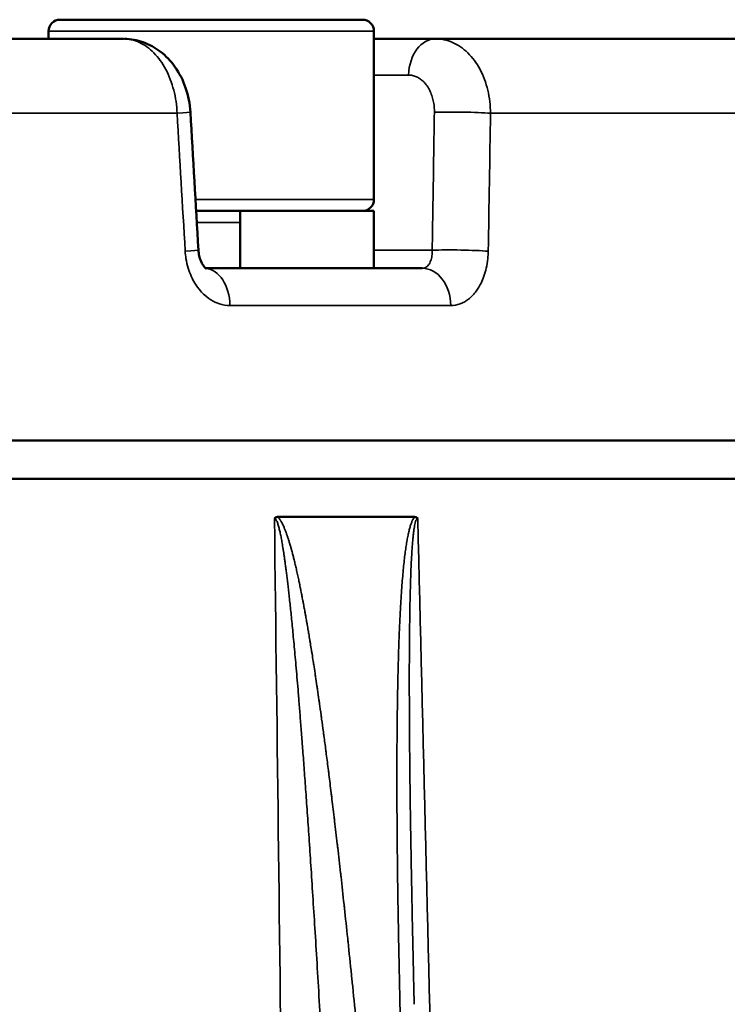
# Model space of a CAD drawing. Header units: millimetres. Extents: x 40 to 2195, y 40 to 1687.
# Tile 34 of 185: x 349 to 368, y 905 to 931. Entities that reach past the tile are written whole.
import ezdxf

# ---------------------------------------------------------------- set-up
doc = ezdxf.new("R2010")
doc.units = ezdxf.units.MM
doc.header["$LTSCALE"] = 8
doc.layers.add('Visible (ISO)', color=7, linetype='Continuous', lineweight=50)
doc.layers.add('Visible Narrow (ISO)', color=7, linetype='Continuous', lineweight=35)

msp = doc.modelspace()

# ---------------------------------------------------------------- linework, layer by layer
at = {"layer": 'Visible (ISO)'}
for p, q in [((358.451, 930.718), (350.551, 930.718)), ((352.209, 930.218), (317.61, 930.218)), ((350.251, 930.418), (350.251, 930.218)), ((352.209, 930.218), (352.209, 930.218)), ((358.751, 930.418), (358.751, 926.018)), ((358.751, 930.218), (360.359, 930.218)), ((376.597, 930.218), (360.359, 930.218)), ((360.359, 930.218), (360.359, 930.218)), ((360.359, 930.218), (360.359, 930.218)), ((361.614, 929.219), (361.614, 929.219)), ((355.251, 925.718), (354.106, 925.718)), ((355.251, 925.718), (355.251, 924.218)), ((355.251, 925.718), (358.751, 925.718)), ((358.751, 925.718), (358.751, 924.218)), ((354.357, 924.218), (355.974, 924.218)), ((355.974, 924.218), (358.487, 924.218)), ((358.487, 924.218), (360.014, 924.218)), ((379.977, 919.718), (317.912, 919.718)), ((380.003, 918.718), (317.951, 918.718)), ((359.815, 917.718), (356.234, 917.718))]:
    msp.add_line(p, q, dxfattribs=at)
for centre, start, end in [((350.551, 930.418), 90, 180), ((358.451, 930.418), 0, 90), ((358.451, 926.018), 270, 0)]:
    msp.add_arc(centre, 0.3, start, end, dxfattribs=at)
for centre, major_axis, ratio, start_param, end_param in [((360.359, 929.218), (0, 1), 0.707107, 6.283166, 6.283205), ((352.956, 928.244), (0.998, 0.058), 0.01558, 6.283144, 6.283232)]:
    msp.add_ellipse(centre, major_axis=major_axis, ratio=ratio, start_param=start_param, end_param=end_param, dxfattribs=at)
for points, knots in [([(352.23, 930.217), (352.396, 930.215), (352.563, 930.185), (352.879, 930.073), (353.032, 929.988), (353.314, 929.773), (353.444, 929.636), (353.67, 929.318), (353.764, 929.13), (353.9, 928.732), (353.942, 928.517), (353.955, 928.302)], [0.0023033, 0.0023033, 0.0023033, 0.0023033, 0.0545652, 0.0545652, 0.1084856, 0.1084856, 0.1662979, 0.1662979, 0.2293708, 0.2293708, 0.2937745, 0.2937745, 0.2937745, 0.2937745]), ([(354.166, 924.697), (354.169, 924.645), (354.176, 924.592), (354.198, 924.496), (354.212, 924.45), (354.245, 924.371), (354.263, 924.337), (354.298, 924.28), (354.315, 924.258), (354.344, 924.227), (354.356, 924.218), (354.367, 924.21), (354.369, 924.209), (354.369, 924.209)], [0, 0, 0, 0, 0.01577973, 0.01577973, 0.03126495, 0.03126495, 0.04676027, 0.04676027, 0.06266342, 0.06266342, 0.07932503, 0.07932503, 0.09064435, 0.09064435, 0.09064435, 0.09064435]), ([(356.151, 917.678), (356.152, 917.679), (356.153, 917.681), (356.154, 917.682), (356.163, 917.694), (356.175, 917.702), (356.188, 917.708), (356.189, 917.709), (356.19, 917.709), (356.192, 917.71), (356.205, 917.715), (356.219, 917.718), (356.234, 917.718)], [0, 0, 0, 0, 0.0447068, 0.0447068, 0.0447068, 0.5, 0.5, 0.5, 0.5458731, 0.5458731, 0.5458731, 1, 1, 1, 1]), ([(359.815, 917.718), (359.818, 917.718), (359.822, 917.717), (359.825, 917.717), (359.837, 917.716), (359.848, 917.713), (359.859, 917.708), (359.866, 917.704), (359.873, 917.7), (359.879, 917.694), (359.884, 917.69), (359.889, 917.684), (359.894, 917.678)], [0, 0, 0, 0, 0.111145, 0.111145, 0.111145, 0.5, 0.5, 0.5, 0.772058, 0.772058, 0.772058, 1, 1, 1, 1])]:
    msp.add_open_spline(points, degree=3, knots=knots, dxfattribs=at)
for points in [[(364.666, 930.218), (364.695, 930.218), (364.732, 930.218), (364.774, 930.218)], [(366.145, 930.218), (366.454, 930.218), (366.78, 930.218), (367.106, 930.218)], [(353.955, 928.302), (354.025, 927.101), (354.095, 925.899), (354.166, 924.697)]]:
    msp.add_open_spline(points, degree=3, dxfattribs=at)
at = {"layer": 'Visible Narrow (ISO)'}
for p, q in [((358.751, 930.418), (350.251, 930.418)), ((360.003, 930.082), (360.003, 930.082)), ((358.751, 929.27), (359.653, 929.27)), ((353.607, 928.27), (317.652, 928.27)), ((361.795, 928.27), (378.839, 928.27)), ((358.751, 926.018), (354.088, 926.018)), ((354.123, 925.418), (355.251, 925.418)), ((358.751, 924.691), (360.272, 924.691)), ((354.989, 923.244), (360.759, 923.244))]:
    msp.add_line(p, q, dxfattribs=at)
for centre, major_axis, ratio, start_param, end_param in [((360.359, 929.218), (0, 1), 0.707107, 0.000033, 1.518377), ((352.956, 928.244), (0.998, 0.058), 0.01558, 5.420517, 6.283144), ((351.139, 688.085), (41.577, -789.362), 0.020044, 1.874129, 1.87892), ((361.035, 928.244), (-1, 0.016), 0.058402, 3.850628, 5.49745), ((345.489, 733.17), (14.987, 704.68), 0.017947, 4.98798, 4.993299), ((353.167, 924.639), (0.998, 0.058), 0.015681, 5.423174, 6.283185), ((360.979, 924.639), (-1, 0.016), 0.058297, 3.853235, 5.497463), ((354.321, 923.218), (0, 1), 0.667528, 4.738566, 6.226654), ((360.014, 923.218), (0, 1), 0.744584, 4.738569, 6.283185)]:
    msp.add_ellipse(centre, major_axis=major_axis, ratio=ratio, start_param=start_param, end_param=end_param, dxfattribs=at)
for points, knots in [([(353.607, 928.27), (353.599, 928.476), (353.54, 928.886), (353.329, 929.437), (353.015, 929.874), (352.629, 930.154), (352.348, 930.218), (352.209, 930.218)], [0, 0, 0, 0, 0.2, 0.4, 0.6, 0.8, 0.9999861, 0.9999861, 0.9999861, 0.9999861]), ([(360.359, 930.218), (360.511, 930.218), (360.812, 930.154), (361.219, 929.874), (361.54, 929.437), (361.746, 928.886), (361.794, 928.476), (361.795, 928.27)], [0.0000272, 0.0000272, 0.0000272, 0.0000272, 0.2, 0.4, 0.6, 0.8, 1, 1, 1, 1]), ([(359.653, 929.27), (359.688, 929.27), (359.722, 929.266), (359.755, 929.26), (359.793, 929.252), (359.83, 929.24), (359.866, 929.223), (359.899, 929.208), (359.932, 929.189), (359.963, 929.167), (359.996, 929.143), (360.028, 929.116), (360.058, 929.085), (360.086, 929.056), (360.113, 929.024), (360.137, 928.988), (360.163, 928.952), (360.186, 928.912), (360.207, 928.87), (360.227, 928.829), (360.245, 928.785), (360.261, 928.74), (360.277, 928.694), (360.29, 928.646), (360.3, 928.598), (360.311, 928.548), (360.319, 928.498), (360.323, 928.446), (360.328, 928.397), (360.33, 928.347), (360.329, 928.296)], [0.0000006, 0.0000006, 0.0000006, 0.0000006, 0.0934299, 0.0934299, 0.0934299, 0.2, 0.2, 0.2, 0.2967892, 0.2967892, 0.2967892, 0.4, 0.4, 0.4, 0.4980456, 0.4980456, 0.4980456, 0.6, 0.6, 0.6, 0.6993095, 0.6993095, 0.6993095, 0.8, 0.8, 0.8, 0.902636, 0.902636, 0.902636, 1, 1, 1, 1]), ([(360.329, 928.296), (360.323, 927.938), (360.318, 927.58), (360.312, 927.222), (360.305, 926.779), (360.298, 926.336), (360.291, 925.893), (360.291, 925.867), (360.291, 925.84), (360.29, 925.814), (360.284, 925.44), (360.278, 925.066), (360.272, 924.691)], [0, 0, 0, 0, 0.297998, 0.297998, 0.297998, 0.666667, 0.666667, 0.666667, 0.688509, 0.688509, 0.688509, 1, 1, 1, 1]), ([(354.989, 923.244), (354.965, 923.244), (354.941, 923.245), (354.917, 923.247), (354.823, 923.254), (354.733, 923.277), (354.644, 923.314), (354.611, 923.328), (354.578, 923.343), (354.546, 923.361), (354.47, 923.403), (354.397, 923.455), (354.328, 923.517), (354.291, 923.55), (354.254, 923.587), (354.22, 923.627), (354.166, 923.688), (354.116, 923.757), (354.072, 923.83), (354.037, 923.888), (354.005, 923.949), (353.977, 924.012), (353.946, 924.081), (353.919, 924.152), (353.897, 924.225), (353.873, 924.306), (353.854, 924.389), (353.84, 924.474), (353.83, 924.536), (353.823, 924.6), (353.819, 924.665)], [0.0000001, 0.0000001, 0.0000001, 0.0000001, 0.0401869, 0.0401869, 0.0401869, 0.2, 0.2, 0.2, 0.2594164, 0.2594164, 0.2594164, 0.4, 0.4, 0.4, 0.4775864, 0.4775864, 0.4775864, 0.6, 0.6, 0.6, 0.6957319, 0.6957319, 0.6957319, 0.8, 0.8, 0.8, 0.9152727, 0.9152727, 0.9152727, 1, 1, 1, 1]), ([(360.272, 924.691), (360.274, 924.642), (360.268, 924.542), (360.235, 924.408), (360.179, 924.302), (360.103, 924.233), (360.045, 924.218), (360.014, 924.218)], [0.0000011, 0.0000011, 0.0000011, 0.0000011, 0.2, 0.4, 0.6, 0.8, 1, 1, 1, 1]), ([(361.736, 924.665), (361.735, 924.599), (361.731, 924.535), (361.725, 924.472), (361.716, 924.387), (361.703, 924.305), (361.684, 924.225), (361.668, 924.151), (361.647, 924.079), (361.622, 924.009), (361.6, 923.947), (361.575, 923.887), (361.547, 923.83), (361.51, 923.755), (361.468, 923.686), (361.422, 923.623), (361.394, 923.585), (361.365, 923.549), (361.334, 923.516), (361.275, 923.454), (361.212, 923.401), (361.145, 923.359), (361.118, 923.342), (361.091, 923.327), (361.063, 923.314), (360.985, 923.276), (360.904, 923.254), (360.819, 923.246), (360.799, 923.245), (360.779, 923.244), (360.759, 923.244)], [0, 0, 0, 0, 0.085657, 0.085657, 0.085657, 0.2, 0.2, 0.2, 0.305563, 0.305563, 0.305563, 0.4, 0.4, 0.4, 0.524249, 0.524249, 0.524249, 0.6, 0.6, 0.6, 0.742753, 0.742753, 0.742753, 0.8, 0.8, 0.8, 0.962354, 0.962354, 0.962354, 1, 1, 1, 1]), ([(358.78, 872.665), (358.736, 873.916), (358.692, 875.115), (358.65, 876.259), (358.607, 877.404), (358.566, 878.493), (358.525, 879.536), (358.485, 880.58), (358.445, 881.578), (358.407, 882.536), (358.368, 883.494), (358.33, 884.413), (358.293, 885.3), (358.256, 886.187), (358.219, 887.043), (358.183, 887.87), (358.147, 888.697), (358.112, 889.496), (358.077, 890.261), (358.043, 891.027), (358.009, 891.76), (357.977, 892.459), (357.944, 893.158), (357.913, 893.824), (357.882, 894.46), (357.852, 895.097), (357.822, 895.704), (357.794, 896.287), (357.765, 896.869), (357.737, 897.427), (357.71, 897.962), (357.682, 898.498), (357.656, 899.011), (357.63, 899.504), (357.604, 899.997), (357.579, 900.47), (357.555, 900.924), (357.531, 901.378), (357.507, 901.813), (357.484, 902.23), (357.461, 902.648), (357.438, 903.049), (357.417, 903.434), (357.395, 903.819), (357.373, 904.188), (357.353, 904.543), (357.332, 904.898), (357.312, 905.239), (357.292, 905.568), (357.273, 905.896), (357.253, 906.212), (357.235, 906.517), (357.216, 906.822), (357.198, 907.116), (357.18, 907.399), (357.162, 907.682), (357.144, 907.955), (357.127, 908.217), (357.11, 908.479), (357.094, 908.732), (357.078, 908.974), (357.062, 909.216), (357.046, 909.448), (357.031, 909.67), (357.015, 909.893), (357.001, 910.105), (356.986, 910.309), (356.972, 910.512), (356.958, 910.707), (356.945, 910.892), (356.931, 911.078), (356.918, 911.255), (356.906, 911.424), (356.893, 911.592), (356.881, 911.754), (356.869, 911.907), (356.858, 912.061), (356.846, 912.208), (356.835, 912.348), (356.824, 912.488), (356.814, 912.622), (356.803, 912.75), (356.793, 912.878), (356.783, 913), (356.773, 913.118), (356.764, 913.235), (356.754, 913.347), (356.745, 913.455), (356.736, 913.563), (356.727, 913.666), (356.718, 913.766), (356.71, 913.866), (356.701, 913.963), (356.693, 914.056), (356.684, 914.15), (356.676, 914.24), (356.668, 914.327), (356.66, 914.415), (356.652, 914.5), (356.644, 914.582), (356.637, 914.664), (356.629, 914.743), (356.622, 914.82), (356.614, 914.897), (356.607, 914.971), (356.6, 915.043), (356.592, 915.115), (356.585, 915.184), (356.578, 915.251), (356.571, 915.318), (356.565, 915.383), (356.558, 915.445), (356.551, 915.508), (356.545, 915.568), (356.538, 915.627), (356.532, 915.685), (356.526, 915.741), (356.52, 915.796), (356.513, 915.85), (356.507, 915.903), (356.502, 915.953), (356.496, 916.004), (356.49, 916.053), (356.484, 916.1), (356.478, 916.147), (356.473, 916.193), (356.467, 916.237), (356.462, 916.281), (356.456, 916.323), (356.451, 916.364), (356.446, 916.405), (356.441, 916.444), (356.435, 916.482), (356.43, 916.52), (356.425, 916.556), (356.42, 916.591), (356.416, 916.627), (356.411, 916.66), (356.406, 916.693), (356.401, 916.726), (356.397, 916.757), (356.392, 916.787), (356.387, 916.818), (356.383, 916.847), (356.379, 916.875), (356.374, 916.903), (356.37, 916.93), (356.365, 916.956), (356.361, 916.983), (356.357, 917.008), (356.353, 917.032), (356.348, 917.057), (356.344, 917.08), (356.34, 917.103), (356.336, 917.126), (356.332, 917.148), (356.328, 917.169), (356.324, 917.191), (356.32, 917.211), (356.316, 917.232), (356.312, 917.252), (356.308, 917.271), (356.304, 917.291), (356.3, 917.31), (356.295, 917.328), (356.291, 917.347), (356.287, 917.365), (356.283, 917.383), (356.278, 917.401), (356.274, 917.419), (356.27, 917.436), (356.265, 917.453), (356.26, 917.47), (356.256, 917.487), (356.251, 917.504), (356.246, 917.52), (356.241, 917.536), (356.235, 917.552), (356.23, 917.567), (356.224, 917.582), (356.218, 917.597), (356.212, 917.611), (356.205, 917.625), (356.198, 917.637), (356.191, 917.649), (356.183, 917.659), (356.176, 917.667), (356.168, 917.674), (356.159, 917.678), (356.151, 917.678)], [0, 0, 0, 0, 0.015873, 0.015873, 0.015873, 0.031746, 0.031746, 0.031746, 0.047619, 0.047619, 0.047619, 0.063492, 0.063492, 0.063492, 0.079365, 0.079365, 0.079365, 0.095238, 0.095238, 0.095238, 0.111111, 0.111111, 0.111111, 0.126984, 0.126984, 0.126984, 0.142857, 0.142857, 0.142857, 0.15873, 0.15873, 0.15873, 0.174603, 0.174603, 0.174603, 0.190476, 0.190476, 0.190476, 0.206349, 0.206349, 0.206349, 0.222222, 0.222222, 0.222222, 0.238095, 0.238095, 0.238095, 0.253968, 0.253968, 0.253968, 0.269841, 0.269841, 0.269841, 0.285714, 0.285714, 0.285714, 0.301587, 0.301587, 0.301587, 0.31746, 0.31746, 0.31746, 0.333333, 0.333333, 0.333333, 0.349206, 0.349206, 0.349206, 0.365079, 0.365079, 0.365079, 0.380952, 0.380952, 0.380952, 0.396825, 0.396825, 0.396825, 0.412698, 0.412698, 0.412698, 0.428571, 0.428571, 0.428571, 0.444444, 0.444444, 0.444444, 0.460317, 0.460317, 0.460317, 0.47619, 0.47619, 0.47619, 0.492063, 0.492063, 0.492063, 0.507937, 0.507937, 0.507937, 0.52381, 0.52381, 0.52381, 0.539683, 0.539683, 0.539683, 0.555556, 0.555556, 0.555556, 0.571429, 0.571429, 0.571429, 0.587302, 0.587302, 0.587302, 0.603175, 0.603175, 0.603175, 0.619048, 0.619048, 0.619048, 0.634921, 0.634921, 0.634921, 0.650794, 0.650794, 0.650794, 0.666667, 0.666667, 0.666667, 0.68254, 0.68254, 0.68254, 0.698413, 0.698413, 0.698413, 0.714286, 0.714286, 0.714286, 0.730159, 0.730159, 0.730159, 0.746032, 0.746032, 0.746032, 0.761905, 0.761905, 0.761905, 0.777778, 0.777778, 0.777778, 0.793651, 0.793651, 0.793651, 0.809524, 0.809524, 0.809524, 0.825397, 0.825397, 0.825397, 0.84127, 0.84127, 0.84127, 0.857143, 0.857143, 0.857143, 0.873016, 0.873016, 0.873016, 0.888889, 0.888889, 0.888889, 0.904762, 0.904762, 0.904762, 0.920635, 0.920635, 0.920635, 0.936508, 0.936508, 0.936508, 0.952381, 0.952381, 0.952381, 0.968254, 0.968254, 0.968254, 0.984127, 0.984127, 0.984127, 1, 1, 1, 1]), ([(356.151, 917.678), (356.293, 906.103), (356.436, 894.4), (356.579, 882.677), (356.723, 870.953), (356.866, 859.209), (357.014, 847.123), (357.259, 827.067), (357.515, 806.042), (357.784, 783.929), (357.825, 780.55), (357.867, 777.146), (357.908, 773.718)], [0, 0, 0, 0, 0.25, 0.25, 0.25, 0.5, 0.5, 0.5, 0.914834, 0.914834, 0.914834, 0.9782342, 0.9782342, 0.9782342, 0.9782342]), ([(360.611, 872.767), (360.554, 873.812), (360.496, 874.821), (360.44, 875.792), (360.429, 875.984), (360.417, 876.173), (360.406, 876.362), (360.349, 877.336), (360.293, 878.271), (360.237, 879.171), (360.228, 879.328), (360.218, 879.484), (360.209, 879.639), (360.152, 880.545), (360.097, 881.416), (360.043, 882.257), (360.035, 882.385), (360.026, 882.513), (360.018, 882.639), (359.963, 883.486), (359.909, 884.302), (359.855, 885.093), (359.848, 885.197), (359.841, 885.3), (359.834, 885.403), (359.78, 886.202), (359.726, 886.975), (359.673, 887.725), (359.668, 887.808), (359.662, 887.891), (359.656, 887.973), (359.602, 888.732), (359.549, 889.466), (359.497, 890.173), (359.492, 890.237), (359.488, 890.301), (359.483, 890.365), (359.43, 891.079), (359.379, 891.765), (359.329, 892.421), (359.325, 892.468), (359.322, 892.515), (359.318, 892.562), (359.267, 893.225), (359.218, 893.859), (359.17, 894.466), (359.167, 894.498), (359.165, 894.53), (359.162, 894.562), (359.113, 895.177), (359.066, 895.764), (359.02, 896.328), (359.018, 896.348), (359.017, 896.368), (359.015, 896.388), (358.968, 896.96), (358.922, 897.508), (358.878, 898.034), (358.877, 898.044), (358.876, 898.054), (358.875, 898.063), (358.83, 898.598), (358.786, 899.112), (358.742, 899.604), (358.699, 900.097), (358.657, 900.57), (358.616, 901.023), (358.616, 901.03), (358.615, 901.037), (358.614, 901.043), (358.574, 901.49), (358.535, 901.918), (358.496, 902.329), (358.495, 902.342), (358.494, 902.355), (358.493, 902.368), (358.455, 902.772), (358.418, 903.159), (358.383, 903.532), (358.381, 903.55), (358.379, 903.568), (358.377, 903.586), (358.342, 903.951), (358.308, 904.302), (358.275, 904.64), (358.272, 904.663), (358.27, 904.686), (358.268, 904.708), (358.235, 905.039), (358.203, 905.357), (358.172, 905.665), (358.169, 905.691), (358.166, 905.717), (358.164, 905.743), (358.133, 906.043), (358.103, 906.333), (358.073, 906.613), (358.07, 906.643), (358.067, 906.672), (358.064, 906.701), (358.035, 906.974), (358.007, 907.239), (357.98, 907.494), (357.976, 907.526), (357.973, 907.558), (357.969, 907.59), (357.942, 907.838), (357.916, 908.079), (357.89, 908.312), (357.886, 908.346), (357.882, 908.379), (357.878, 908.413), (357.853, 908.639), (357.828, 908.857), (357.804, 909.068), (357.8, 909.103), (357.796, 909.138), (357.792, 909.172), (357.769, 909.376), (357.745, 909.573), (357.723, 909.763), (357.719, 909.799), (357.714, 909.835), (357.71, 909.87), (357.688, 910.054), (357.667, 910.231), (357.646, 910.401), (357.642, 910.437), (357.637, 910.473), (357.633, 910.509), (357.613, 910.673), (357.593, 910.831), (357.574, 910.983), (357.57, 911.019), (357.565, 911.055), (357.561, 911.09), (357.542, 911.237), (357.524, 911.378), (357.506, 911.514), (357.502, 911.55), (357.497, 911.585), (357.493, 911.619), (357.476, 911.75), (357.459, 911.876), (357.443, 911.997), (357.438, 912.032), (357.434, 912.066), (357.429, 912.1), (357.414, 912.217), (357.398, 912.329), (357.383, 912.437), (357.379, 912.471), (357.374, 912.505), (357.37, 912.538), (357.355, 912.642), (357.341, 912.742), (357.328, 912.838), (357.323, 912.871), (357.318, 912.904), (357.314, 912.937), (357.3, 913.029), (357.288, 913.118), (357.275, 913.205), (357.27, 913.237), (357.266, 913.269), (357.261, 913.301), (357.249, 913.384), (357.237, 913.464), (357.225, 913.542), (357.221, 913.573), (357.216, 913.604), (357.211, 913.635), (357.2, 913.71), (357.189, 913.782), (357.178, 913.853), (357.173, 913.884), (357.169, 913.914), (357.164, 913.944), (357.154, 914.012), (357.143, 914.078), (357.133, 914.142), (357.128, 914.173), (357.123, 914.203), (357.119, 914.232), (357.109, 914.294), (357.099, 914.354), (357.09, 914.413), (357.085, 914.443), (357.08, 914.473), (357.075, 914.502), (357.066, 914.558), (357.057, 914.613), (357.047, 914.667), (357.043, 914.697), (357.038, 914.726), (357.033, 914.754), (357.024, 914.806), (357.015, 914.856), (357.007, 914.905), (357.002, 914.934), (356.997, 914.962), (356.992, 914.99), (356.984, 915.037), (356.976, 915.083), (356.968, 915.128), (356.963, 915.156), (356.958, 915.183), (356.953, 915.21), (356.945, 915.253), (356.938, 915.295), (356.93, 915.336), (356.925, 915.363), (356.92, 915.39), (356.915, 915.416), (356.908, 915.455), (356.901, 915.493), (356.894, 915.53), (356.889, 915.556), (356.884, 915.582), (356.879, 915.608), (356.872, 915.643), (356.865, 915.677), (356.859, 915.711), (356.854, 915.736), (356.849, 915.761), (356.844, 915.786), (356.837, 915.818), (356.831, 915.849), (356.825, 915.879), (356.82, 915.904), (356.815, 915.928), (356.81, 915.952), (356.804, 915.981), (356.798, 916.009), (356.792, 916.037), (356.787, 916.061), (356.782, 916.084), (356.777, 916.107), (356.772, 916.133), (356.766, 916.158), (356.761, 916.183), (356.756, 916.206), (356.751, 916.229), (356.746, 916.251), (356.741, 916.274), (356.736, 916.297), (356.731, 916.32), (356.726, 916.342), (356.721, 916.363), (356.716, 916.385), (356.711, 916.406), (356.706, 916.426), (356.701, 916.446), (356.696, 916.468), (356.692, 916.488), (356.687, 916.509), (356.682, 916.528), (356.678, 916.546), (356.673, 916.564), (356.668, 916.585), (356.663, 916.604), (356.658, 916.624), (356.654, 916.641), (356.65, 916.657), (356.646, 916.674), (356.641, 916.693), (356.636, 916.712), (356.631, 916.731), (356.627, 916.746), (356.624, 916.761), (356.62, 916.775), (356.615, 916.794), (356.61, 916.812), (356.605, 916.83), (356.602, 916.843), (356.598, 916.856), (356.594, 916.869), (356.589, 916.887), (356.585, 916.904), (356.58, 916.921), (356.576, 916.933), (356.573, 916.945), (356.57, 916.957), (356.565, 916.974), (356.56, 916.99), (356.555, 917.006), (356.552, 917.017), (356.549, 917.027), (356.546, 917.038), (356.541, 917.054), (356.536, 917.07), (356.531, 917.085), (356.528, 917.095), (356.525, 917.104), (356.522, 917.114), (356.518, 917.129), (356.513, 917.144), (356.508, 917.159), (356.505, 917.167), (356.502, 917.176), (356.5, 917.184), (356.495, 917.199), (356.49, 917.213), (356.485, 917.228), (356.482, 917.235), (356.48, 917.243), (356.477, 917.25), (356.472, 917.265), (356.467, 917.278), (356.462, 917.292), (356.46, 917.299), (356.457, 917.306), (356.455, 917.313), (356.45, 917.326), (356.445, 917.34), (356.439, 917.353), (356.437, 917.359), (356.435, 917.365), (356.432, 917.371), (356.427, 917.385), (356.422, 917.398), (356.416, 917.411), (356.414, 917.417), (356.412, 917.422), (356.409, 917.428), (356.404, 917.441), (356.398, 917.454), (356.392, 917.467), (356.39, 917.472), (356.388, 917.477), (356.386, 917.482), (356.38, 917.495), (356.374, 917.508), (356.367, 917.52), (356.365, 917.525), (356.363, 917.529), (356.361, 917.534), (356.354, 917.547), (356.348, 917.56), (356.341, 917.572), (356.338, 917.576), (356.336, 917.58), (356.334, 917.584), (356.327, 917.597), (356.319, 917.609), (356.312, 917.621), (356.309, 917.625), (356.307, 917.629), (356.305, 917.633), (356.297, 917.645), (356.288, 917.657), (356.279, 917.668), (356.277, 917.671), (356.274, 917.675), (356.272, 917.678), (356.263, 917.689), (356.253, 917.7), (356.242, 917.71), (356.24, 917.713), (356.237, 917.715), (356.234, 917.718)], [0, 0, 0, 0, 0.0136947, 0.0136947, 0.0136947, 0.0163934, 0.0163934, 0.0163934, 0.0303518, 0.0303518, 0.0303518, 0.0327869, 0.0327869, 0.0327869, 0.047014, 0.047014, 0.047014, 0.0491803, 0.0491803, 0.0491803, 0.0636732, 0.0636732, 0.0636732, 0.0655738, 0.0655738, 0.0655738, 0.0803353, 0.0803353, 0.0803353, 0.0819672, 0.0819672, 0.0819672, 0.0970001, 0.0970001, 0.0970001, 0.0983607, 0.0983607, 0.0983607, 0.1136611, 0.1136611, 0.1136611, 0.1147541, 0.1147541, 0.1147541, 0.1303195, 0.1303195, 0.1303195, 0.1311475, 0.1311475, 0.1311475, 0.1469796, 0.1469796, 0.1469796, 0.147541, 0.147541, 0.147541, 0.1636406, 0.1636406, 0.1636406, 0.1639344, 0.1639344, 0.1639344, 0.1803279, 0.1803279, 0.1803279, 0.1967213, 0.1967213, 0.1967213, 0.1969632, 0.1969632, 0.1969632, 0.2131148, 0.2131148, 0.2131148, 0.2136239, 0.2136239, 0.2136239, 0.2295082, 0.2295082, 0.2295082, 0.2302848, 0.2302848, 0.2302848, 0.2459016, 0.2459016, 0.2459016, 0.2469456, 0.2469456, 0.2469456, 0.2622951, 0.2622951, 0.2622951, 0.2636057, 0.2636057, 0.2636057, 0.2786885, 0.2786885, 0.2786885, 0.2802657, 0.2802657, 0.2802657, 0.295082, 0.295082, 0.295082, 0.2969271, 0.2969271, 0.2969271, 0.3114754, 0.3114754, 0.3114754, 0.3135886, 0.3135886, 0.3135886, 0.3278689, 0.3278689, 0.3278689, 0.3302494, 0.3302494, 0.3302494, 0.3442623, 0.3442623, 0.3442623, 0.3469107, 0.3469107, 0.3469107, 0.3606557, 0.3606557, 0.3606557, 0.3635717, 0.3635717, 0.3635717, 0.3770492, 0.3770492, 0.3770492, 0.3802317, 0.3802317, 0.3802317, 0.3934426, 0.3934426, 0.3934426, 0.3968921, 0.3968921, 0.3968921, 0.4098361, 0.4098361, 0.4098361, 0.4135527, 0.4135527, 0.4135527, 0.4262295, 0.4262295, 0.4262295, 0.4302132, 0.4302132, 0.4302132, 0.442623, 0.442623, 0.442623, 0.4468737, 0.4468737, 0.4468737, 0.4590164, 0.4590164, 0.4590164, 0.4635344, 0.4635344, 0.4635344, 0.4754098, 0.4754098, 0.4754098, 0.4801941, 0.4801941, 0.4801941, 0.4918033, 0.4918033, 0.4918033, 0.4968528, 0.4968528, 0.4968528, 0.5081967, 0.5081967, 0.5081967, 0.5135142, 0.5135142, 0.5135142, 0.5245902, 0.5245902, 0.5245902, 0.5301778, 0.5301778, 0.5301778, 0.5409836, 0.5409836, 0.5409836, 0.5468391, 0.5468391, 0.5468391, 0.557377, 0.557377, 0.557377, 0.5634995, 0.5634995, 0.5634995, 0.5737705, 0.5737705, 0.5737705, 0.5801603, 0.5801603, 0.5801603, 0.5901639, 0.5901639, 0.5901639, 0.5968209, 0.5968209, 0.5968209, 0.6065574, 0.6065574, 0.6065574, 0.6134816, 0.6134816, 0.6134816, 0.6229508, 0.6229508, 0.6229508, 0.6301422, 0.6301422, 0.6301422, 0.6393443, 0.6393443, 0.6393443, 0.6468028, 0.6468028, 0.6468028, 0.6557377, 0.6557377, 0.6557377, 0.6634632, 0.6634632, 0.6634632, 0.6721311, 0.6721311, 0.6721311, 0.6801242, 0.6801242, 0.6801242, 0.6885246, 0.6885246, 0.6885246, 0.6967854, 0.6967854, 0.6967854, 0.704918, 0.704918, 0.704918, 0.7134459, 0.7134459, 0.7134459, 0.7213115, 0.7213115, 0.7213115, 0.7301063, 0.7301063, 0.7301063, 0.7377049, 0.7377049, 0.7377049, 0.7467668, 0.7467668, 0.7467668, 0.7540984, 0.7540984, 0.7540984, 0.7634273, 0.7634273, 0.7634273, 0.7704918, 0.7704918, 0.7704918, 0.7800879, 0.7800879, 0.7800879, 0.7868852, 0.7868852, 0.7868852, 0.7967484, 0.7967484, 0.7967484, 0.8032787, 0.8032787, 0.8032787, 0.8134089, 0.8134089, 0.8134089, 0.8196721, 0.8196721, 0.8196721, 0.8300696, 0.8300696, 0.8300696, 0.8360656, 0.8360656, 0.8360656, 0.84673, 0.84673, 0.84673, 0.852459, 0.852459, 0.852459, 0.86339, 0.86339, 0.86339, 0.8688525, 0.8688525, 0.8688525, 0.8800502, 0.8800502, 0.8800502, 0.8852459, 0.8852459, 0.8852459, 0.8967102, 0.8967102, 0.8967102, 0.9016393, 0.9016393, 0.9016393, 0.9133714, 0.9133714, 0.9133714, 0.9180328, 0.9180328, 0.9180328, 0.930036, 0.930036, 0.930036, 0.9344262, 0.9344262, 0.9344262, 0.9466974, 0.9466974, 0.9466974, 0.9508197, 0.9508197, 0.9508197, 0.9633563, 0.9633563, 0.9633563, 0.9672131, 0.9672131, 0.9672131, 0.9800064, 0.9800064, 0.9800064, 0.9836066, 0.9836066, 0.9836066, 0.9967503, 0.9967503, 0.9967503, 0.9999985, 0.9999985, 0.9999985, 0.9999985]), ([(359.815, 917.718), (359.8, 917.703), (359.788, 917.684), (359.776, 917.664), (359.764, 917.644), (359.754, 917.623), (359.743, 917.599), (359.733, 917.575), (359.724, 917.55), (359.714, 917.522), (359.705, 917.494), (359.695, 917.464), (359.686, 917.432), (359.677, 917.399), (359.668, 917.365), (359.66, 917.327), (359.651, 917.29), (359.642, 917.25), (359.634, 917.208), (359.626, 917.165), (359.617, 917.121), (359.609, 917.073), (359.601, 917.026), (359.593, 916.977), (359.586, 916.925), (359.578, 916.873), (359.571, 916.819), (359.563, 916.762), (359.556, 916.705), (359.549, 916.645), (359.542, 916.582), (359.535, 916.52), (359.528, 916.454), (359.521, 916.385), (359.514, 916.316), (359.507, 916.244), (359.501, 916.169), (359.494, 916.093), (359.488, 916.015), (359.482, 915.932), (359.475, 915.848), (359.469, 915.761), (359.463, 915.669), (359.457, 915.577), (359.451, 915.48), (359.445, 915.377), (359.439, 915.274), (359.434, 915.165), (359.428, 915.05), (359.423, 914.935), (359.417, 914.813), (359.412, 914.686), (359.407, 914.558), (359.402, 914.425), (359.397, 914.286), (359.393, 914.148), (359.388, 914.004), (359.384, 913.857), (359.38, 913.711), (359.377, 913.561), (359.374, 913.408), (359.37, 913.256), (359.367, 913.1), (359.365, 912.939), (359.362, 912.778), (359.36, 912.613), (359.358, 912.442), (359.356, 912.27), (359.354, 912.093), (359.353, 911.909), (359.352, 911.724), (359.351, 911.533), (359.35, 911.332), (359.35, 911.132), (359.35, 910.923), (359.35, 910.704), (359.35, 910.485), (359.351, 910.256), (359.352, 910.016), (359.353, 909.776), (359.355, 909.525), (359.357, 909.261), (359.36, 908.996), (359.363, 908.72), (359.366, 908.429), (359.37, 908.138), (359.374, 907.834), (359.379, 907.515), (359.384, 907.196), (359.39, 906.862), (359.397, 906.513), (359.404, 906.164), (359.412, 905.8), (359.42, 905.419), (359.429, 905.039), (359.439, 904.643), (359.449, 904.23), (359.46, 903.817), (359.472, 903.387), (359.485, 902.939), (359.498, 902.49), (359.512, 902.023), (359.528, 901.533), (359.544, 901.042), (359.561, 900.528), (359.581, 899.985), (359.6, 899.443), (359.621, 898.871), (359.644, 898.267), (359.667, 897.662), (359.692, 897.025), (359.72, 896.348), (359.748, 895.671), (359.779, 894.956), (359.813, 894.197), (359.847, 893.438), (359.884, 892.637), (359.923, 891.802), (359.963, 890.967), (360.006, 890.098), (360.052, 889.201), (360.098, 888.304), (360.146, 887.378), (360.198, 886.417), (360.25, 885.456), (360.305, 884.46), (360.365, 883.422), (360.425, 882.384), (360.488, 881.304), (360.556, 880.177), (360.625, 879.05), (360.698, 877.877), (360.777, 876.643), (360.856, 875.41), (360.941, 874.116), (361.032, 872.767)], [0.0000009, 0.0000009, 0.0000009, 0.0000009, 0.0222222, 0.0222222, 0.0222222, 0.0444444, 0.0444444, 0.0444444, 0.0666667, 0.0666667, 0.0666667, 0.0888889, 0.0888889, 0.0888889, 0.1111111, 0.1111111, 0.1111111, 0.1333333, 0.1333333, 0.1333333, 0.1555556, 0.1555556, 0.1555556, 0.1777778, 0.1777778, 0.1777778, 0.2, 0.2, 0.2, 0.2222222, 0.2222222, 0.2222222, 0.2444444, 0.2444444, 0.2444444, 0.2666667, 0.2666667, 0.2666667, 0.2888889, 0.2888889, 0.2888889, 0.3111111, 0.3111111, 0.3111111, 0.3333333, 0.3333333, 0.3333333, 0.3555556, 0.3555556, 0.3555556, 0.3777778, 0.3777778, 0.3777778, 0.4, 0.4, 0.4, 0.4222222, 0.4222222, 0.4222222, 0.4444444, 0.4444444, 0.4444444, 0.4666667, 0.4666667, 0.4666667, 0.4888889, 0.4888889, 0.4888889, 0.5111111, 0.5111111, 0.5111111, 0.5333333, 0.5333333, 0.5333333, 0.5555556, 0.5555556, 0.5555556, 0.5777778, 0.5777778, 0.5777778, 0.6, 0.6, 0.6, 0.6222222, 0.6222222, 0.6222222, 0.6444444, 0.6444444, 0.6444444, 0.6666667, 0.6666667, 0.6666667, 0.6888889, 0.6888889, 0.6888889, 0.7111111, 0.7111111, 0.7111111, 0.7333333, 0.7333333, 0.7333333, 0.7555556, 0.7555556, 0.7555556, 0.7777778, 0.7777778, 0.7777778, 0.8, 0.8, 0.8, 0.8222222, 0.8222222, 0.8222222, 0.8444444, 0.8444444, 0.8444444, 0.8666667, 0.8666667, 0.8666667, 0.8888889, 0.8888889, 0.8888889, 0.9111111, 0.9111111, 0.9111111, 0.9333333, 0.9333333, 0.9333333, 0.9555556, 0.9555556, 0.9555556, 0.9777778, 0.9777778, 0.9777778, 1, 1, 1, 1]), ([(359.894, 917.678), (359.885, 917.678), (359.869, 917.668), (359.847, 917.626), (359.829, 917.568), (359.813, 917.499), (359.799, 917.419), (359.786, 917.326), (359.774, 917.217), (359.762, 917.094), (359.751, 916.957), (359.74, 916.806), (359.731, 916.64), (359.722, 916.458), (359.713, 916.258), (359.706, 916.038), (359.699, 915.798), (359.692, 915.532), (359.687, 915.235), (359.682, 914.903), (359.678, 914.533), (359.675, 914.128), (359.674, 913.697), (359.674, 913.248), (359.675, 912.778), (359.677, 912.28), (359.681, 911.746), (359.687, 911.167), (359.694, 910.536), (359.704, 909.845), (359.716, 909.086), (359.731, 908.251), (359.749, 907.334), (359.77, 906.329), (359.789, 905.523), (359.8, 905.059), (359.802, 904.979)], [0, 0, 0, 0, 0.0212766, 0.0425532, 0.0638298, 0.0851064, 0.106383, 0.1276596, 0.1489362, 0.1702128, 0.1914894, 0.212766, 0.2340426, 0.2553191, 0.2765957, 0.2978723, 0.3191489, 0.3404255, 0.3617021, 0.3829787, 0.4042553, 0.4255319, 0.4468085, 0.4680851, 0.4893617, 0.5106383, 0.5319149, 0.5531915, 0.5744681, 0.5957447, 0.6170213, 0.6382979, 0.6595745, 0.6808511, 0.7021277, 0.7065342, 0.7065342, 0.7065342, 0.7065342])]:
    msp.add_open_spline(points, degree=3, knots=knots, dxfattribs=at)
msp.add_open_spline([(360.719, 883.813), (360.449, 894.906), (360.173, 906.24), (359.894, 917.678)], degree=3, dxfattribs=at)

doc.saveas('drawing.dxf')
